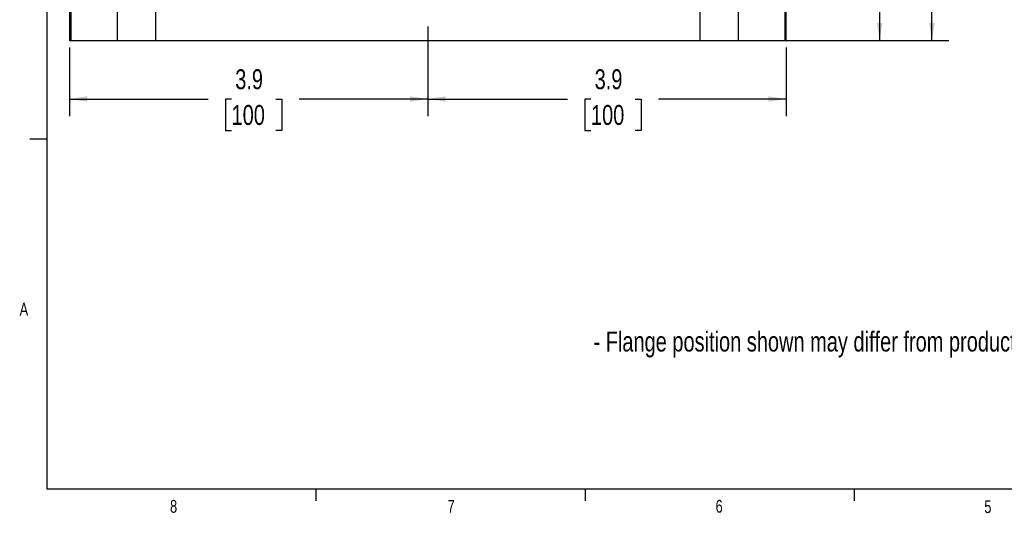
# Model space of a CAD drawing. Header units: inches. Extents: x 0.4 to 16.6, y 0.2 to 10.8.
# Tile 1 of 17: x 0.4 to 7.6, y 0.2 to 3.8. Entities that reach past the tile are written whole.
import ezdxf

# ---------------------------------------------------------------- set-up
doc = ezdxf.new("R2010")
doc.units = ezdxf.units.IN
doc.header["$MEASUREMENT"] = 0
doc.layers.add('BORDER', color=7, linetype='Continuous', lineweight=25)
doc.layers.add('SLD-0', color=7, linetype='Continuous', lineweight=25)
doc.styles.add('SLDTEXTSTYLE0', font='TXT', dxfattribs={"width": 0.75})
doc.dimstyles.new('SLDDIMSTYLE0', dxfattribs={"dimtxt": 0.145833, "dimasz": 0.13, "dimexe": 0, "dimexo": 0.0625, "dimgap": 0.036458, "dimtad": 0, "dimtih": 1, "dimtoh": 1, "dimdec": 1, "dimlfac": 1.5, "dimrnd": 1e-09, "dimzin": 12, "dimdsep": 46, "dimtxsty": 'SLDTEXTSTYLE0', "dimsah": 1, "dimcen": 0.09, "dimadec": 0, "dimazin": 3, "dimtfac": 1, "dimtdec": 1, "dimtofl": 0, "dimtmove": 0, "dimatfit": 3, "dimfxl": 0, "dimfrac": 2, "dimtolj": 1, "dimtzin": 12, "dimarcsym": 0})

# ---------------------------------------------------------------- blocks, each defined once
blk = doc.blocks.new('_D_4')
at = {"layer": 'SLD-0'}
for p, q in [((4.7888, 8.5663), (7.227, 8.5663)), ((7.102, 8.5663), (7.102, 7.6253)), ((6.9404, 7.364), (6.896, 7.364)), ((6.896, 7.364), (6.896, 7.1323)), ((7.2636, 7.364), (7.308, 7.364)), ((7.308, 7.364), (7.308, 7.1323)), ((6.896, 7.1323), (6.9404, 7.1323)), ((7.102, 3.6751), (7.102, 7.1027)), ((7.308, 7.1323), (7.2636, 7.1323)), ((5.7371, 3.6751), (7.227, 3.6751))]:
    blk.add_line(p, q, dxfattribs=at)
for points in [[(7.102, 8.5663), (7.082, 8.4363), (7.122, 8.4363)], [(7.102, 3.6751), (7.122, 3.8051), (7.082, 3.8051)]]:
    blk.add_solid(points, dxfattribs=at)
at = {"layer": 'SLD-0', "char_height": 0.14583, "attachment_point": 1, "style": 'SLDTEXTSTYLE0'}
for s, insert in [('7.3', (6.9674, 7.5816)), ('186', (6.9404, 7.3203))]:
    blk.add_mtext(s, dxfattribs=dict(at, insert=insert))
blk = doc.blocks.new('_D_5')
at = {"layer": 'SLD-0', "color": 7}
for p, q in [((3.4129, 3.7781), (3.4129, 3.1226)), ((0.7906, 3.6251), (0.7906, 3.1226)), ((0.7906, 3.2476), (1.8048, 3.2476)), ((1.9768, 3.2476), (1.9324, 3.2476)), ((1.9324, 3.2476), (1.9324, 3.0159)), ((2.3001, 3.2476), (2.3444, 3.2476)), ((2.3444, 3.2476), (2.3444, 3.0159)), ((3.4129, 3.2476), (2.4721, 3.2476)), ((1.9324, 3.0159), (1.9768, 3.0159)), ((2.3444, 3.0159), (2.3001, 3.0159))]:
    blk.add_line(p, q, dxfattribs=at)
for points in [[(0.7906, 3.2476), (0.9206, 3.2276), (0.9206, 3.2676)], [(3.4129, 3.2476), (3.2829, 3.2676), (3.2829, 3.2276)]]:
    blk.add_solid(points, dxfattribs=at)
at = {"layer": 'SLD-0', "color": 7, "char_height": 0.14583, "attachment_point": 1, "style": 'SLDTEXTSTYLE0'}
for s, insert in [('3.9', (2.0038, 3.4651)), ('100', (1.9768, 3.2038))]:
    blk.add_mtext(s, dxfattribs=dict(at, insert=insert))
blk = doc.blocks.new('_D_6')
at = {"layer": 'SLD-0', "color": 7}
for p, q in [((3.4129, 3.7781), (3.4129, 3.1226)), ((6.0353, 3.6251), (6.0353, 3.1226)), ((3.4129, 3.2476), (4.435, 3.2476)), ((4.607, 3.2476), (4.5627, 3.2476)), ((4.5627, 3.2476), (4.5627, 3.0159)), ((4.9303, 3.2476), (4.9747, 3.2476)), ((4.9747, 3.2476), (4.9747, 3.0159)), ((6.0353, 3.2476), (5.1023, 3.2476)), ((4.5627, 3.0159), (4.607, 3.0159)), ((4.9747, 3.0159), (4.9303, 3.0159))]:
    blk.add_line(p, q, dxfattribs=at)
for points in [[(3.4129, 3.2476), (3.5429, 3.2276), (3.5429, 3.2676)], [(6.0353, 3.2476), (5.9053, 3.2676), (5.9053, 3.2276)]]:
    blk.add_solid(points, dxfattribs=at)
at = {"layer": 'SLD-0', "color": 7, "char_height": 0.14583, "attachment_point": 1, "style": 'SLDTEXTSTYLE0'}
for s, insert in [('3.9', (4.634, 3.4651)), ('100', (4.607, 3.2038))]:
    blk.add_mtext(s, dxfattribs=dict(at, insert=insert))
blk = doc.blocks.new('_D_7')
at = {"layer": 'SLD-0', "color": 7}
for p, q in [((5.3201, 6.5697), (6.8448, 6.5697)), ((6.7198, 6.5697), (6.7198, 5.3708)), ((6.5581, 5.1095), (6.5138, 5.1095)), ((6.5138, 5.1095), (6.5138, 4.8778)), ((6.8814, 5.1095), (6.9257, 5.1095)), ((6.9257, 5.1095), (6.9257, 4.8778)), ((6.5138, 4.8778), (6.5581, 4.8778)), ((6.7198, 3.6751), (6.7198, 4.8482)), ((6.9257, 4.8778), (6.8814, 4.8778)), ((6.0745, 3.6751), (6.8448, 3.6751))]:
    blk.add_line(p, q, dxfattribs=at)
for points in [[(6.7198, 6.5697), (6.6998, 6.4397), (6.7398, 6.4397)], [(6.7198, 3.6751), (6.7398, 3.8051), (6.6998, 3.8051)]]:
    blk.add_solid(points, dxfattribs=at)
at = {"layer": 'SLD-0', "color": 7, "char_height": 0.14583, "attachment_point": 1, "style": 'SLDTEXTSTYLE0'}
for s, insert in [('4.3', (6.5851, 5.327)), ('110', (6.5581, 5.0658))]:
    blk.add_mtext(s, dxfattribs=dict(at, insert=insert))

msp = doc.modelspace()

# ---------------------------------------------------------------- linework, layer by layer
at = {"color": 7, "linetype": 'Continuous', "lineweight": 25}
for p, q in [((0.7906, 3.926), (0.7906, 3.6751)), ((0.8014, 3.9242), (0.8014, 3.6751)), ((1.1387, 3.8926), (1.1387, 3.6751)), ((5.6871, 3.6751), (5.6871, 3.8926)), ((6.0245, 3.9242), (6.0245, 3.6751)), ((6.0353, 3.6751), (6.0353, 3.9259)), ((1.4212, 3.8886), (1.4212, 3.6751)), ((5.4046, 3.8886), (5.4046, 3.6751)), ((0.7906, 3.6751), (0.8014, 3.6751)), ((0.8014, 3.6751), (1.1387, 3.6751)), ((1.1387, 3.6751), (1.4212, 3.6751)), ((1.4212, 3.6751), (5.4046, 3.6751)), ((5.4046, 3.6751), (5.6871, 3.6751)), ((5.6871, 3.6751), (6.0245, 3.6751)), ((6.0245, 3.6751), (6.0353, 3.6751))]:
    msp.add_line(p, q, dxfattribs=at)
at = {"layer": 'BORDER'}
for p, q in [((0.6263, 10.6421), (0.6263, 0.3921)), ((0.6263, 2.9546), (0.5013, 2.9546)), ((16.3763, 0.3921), (0.6263, 0.3921)), ((2.5948, 0.3921), (2.5948, 0.3073)), ((4.5635, 0.3921), (4.5635, 0.3073)), ((6.5323, 0.3921), (6.5323, 0.3073))]:
    msp.add_line(p, q, dxfattribs=at)

# ---------------------------------------------------------------- texts
at = {"color": 7, "linetype": 'Continuous', "lineweight": 0, "char_height": 0.0937, "attachment_point": 1, "style": 'SLDTEXTSTYLE0'}
for s, insert in [('A', (0.426, 1.7559)), ('8', (1.5268, 0.313)), ('7', (3.5574, 0.3133)), ('6', (5.5188, 0.3137)), ('5', (7.4851, 0.3106))]:
    msp.add_mtext(s, dxfattribs=dict(at, insert=insert))
at = {"layer": 'SLD-0', "color": 7, "insert": (4.6254, 1.5453), "char_height": 0.145833, "attachment_point": 1, "style": 'SLDTEXTSTYLE0'}
msp.add_mtext('- Flange position shown may differ from production model.', dxfattribs=at)

# ---------------------------------------------------------------- dimensions: what is measured, and where the dimension line sits
at = {"layer": 'SLD-0'}
dim = msp.add_linear_dim(base=(7.102, 3.6751), p1=(4.7388, 8.5663), p2=(5.6871, 3.6751), angle=90, dimstyle='SLDDIMSTYLE0', dxfattribs=at)
dim.commit()
dim.dimension.update_dxf_attribs({"geometry": '_D_4', "text_midpoint": (7.102, 7.364), "dimtype": 160})
at = {"layer": 'SLD-0', "color": 7}
dim = msp.add_linear_dim(base=(6.7198, 3.6751), p1=(5.2701, 6.5697), p2=(6.0245, 3.6751), angle=90, dimstyle='SLDDIMSTYLE0', dxfattribs=at)
dim.commit()
dim.dimension.update_dxf_attribs({"geometry": '_D_7', "text_midpoint": (6.7198, 5.1095), "dimtype": 160})
for p1, picture, middle in [((0.7906, 3.6751), '_D_5', (2.1384, 3.2476)), ((6.0353, 3.6751), '_D_6', (4.7687, 3.2476))]:
    dim = msp.add_linear_dim(base=(3.4129, 3.2476), p1=p1, p2=(3.4129, 3.8281), dimstyle='SLDDIMSTYLE0', dxfattribs=at)
    dim.commit()
    dim.dimension.update_dxf_attribs({"geometry": picture, "text_midpoint": middle, "dimtype": 160})

doc.saveas('drawing.dxf')
